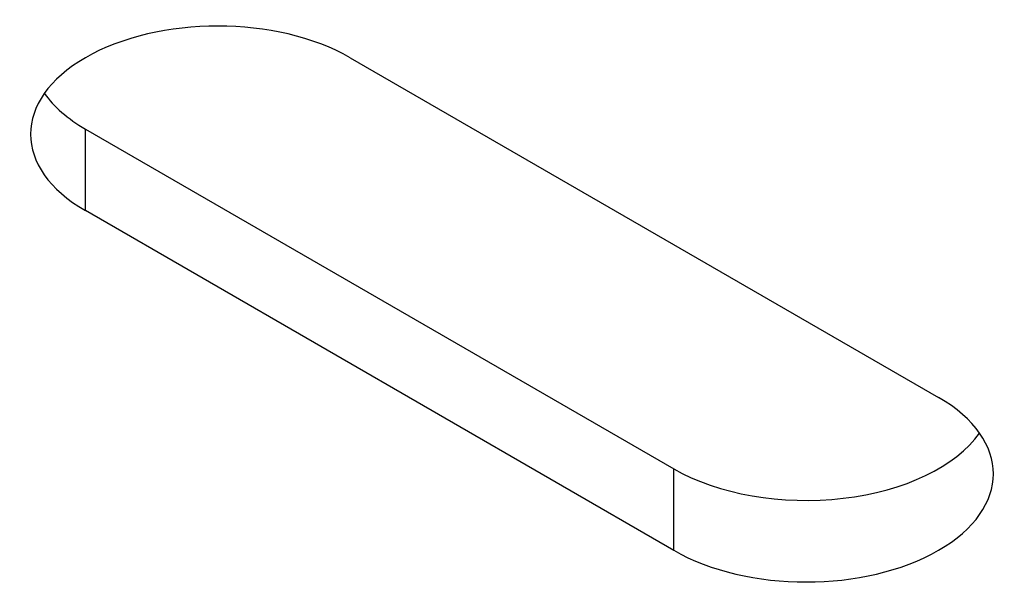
# Model space of a CAD drawing. Header units: millimetres. Extents: x 0 to 2970, y 0 to 2100.
# Tile 45 of 55: x 2079 to 2091, y 1637 to 1644. Entities that reach past the tile are written whole.
import ezdxf

# ---------------------------------------------------------------- set-up
doc = ezdxf.new("R2010")
doc.units = ezdxf.units.MM
doc.header["$LTSCALE"] = 0.2
doc.layers.add('01_Object Line', color=4, linetype='Continuous')

# ---------------------------------------------------------------- blocks, each defined once
blk = doc.blocks.new('A$Cc9b2b0eb')
for p, q in [((371.228, 246.895), (378.299, 242.812)), ((368.046, 246.038), (375.117, 241.955)), ((368.046, 245.058), (368.046, 246.038)), ((375.117, 240.975), (368.046, 245.058)), ((375.117, 240.975), (375.117, 241.955))]:
    blk.add_line(p, q)
for centre, major_axis, start_param, end_param in [((369.637, 245.976), (-2.25, 0), 3.926991, 7.068583), ((369.637, 246.956), (-2.25, 0), 0.386689, 0.785398), ((376.708, 241.894), (2.25, 0), 3.926991, 7.068583), ((376.708, 242.874), (2.25, 0), 3.926991, 5.896497)]:
    blk.add_ellipse(centre, major_axis=major_axis, ratio=0.57735, start_param=start_param, end_param=end_param)

msp = doc.modelspace()

# ---------------------------------------------------------------- block references
at = {"layer": '01_Object Line'}
msp.add_blockref('A$Cc9b2b0eb', (1711.733, 1396.752), dxfattribs=at)

doc.saveas('drawing.dxf')
